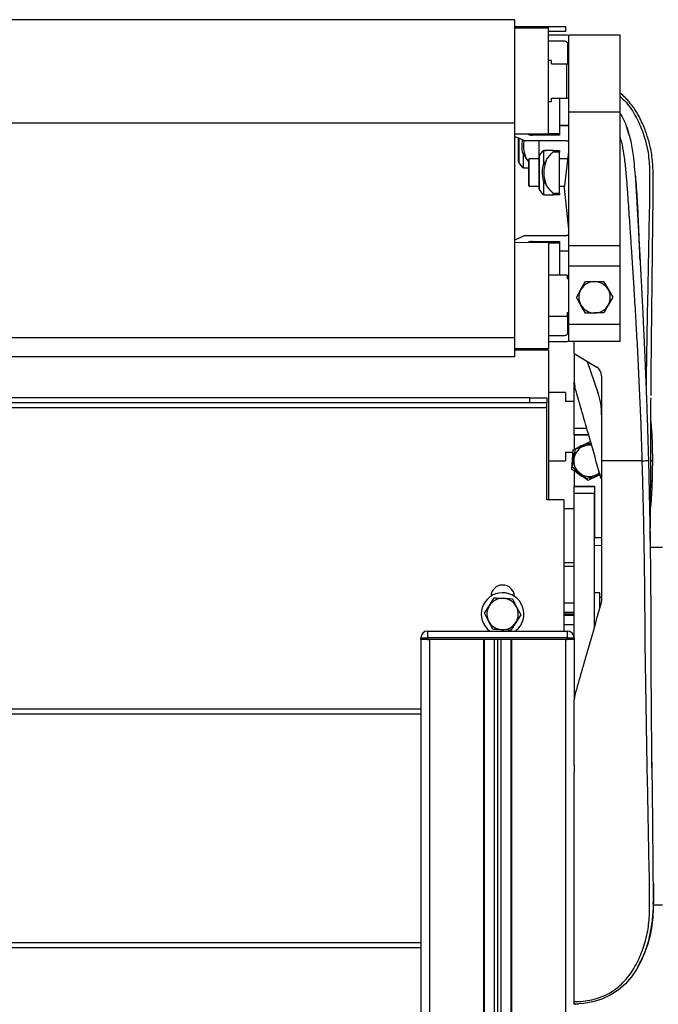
# Model space of a CAD drawing. Header units: millimetres. Extents: x 0 to 420, y 0 to 297.
# Tile 70 of 72: x 310 to 321, y 226 to 242. Entities that reach past the tile are written whole.
import ezdxf

# ---------------------------------------------------------------- set-up
doc = ezdxf.new("R2010")
doc.units = ezdxf.units.MM

msp = doc.modelspace()

# ---------------------------------------------------------------- linework, layer by layer
at = {"color": 7, "linetype": 'Continuous', "lineweight": 25}
for p, q in [((318.20286, 241.97465), (296.00071, 241.97465)), ((318.20286, 241.97465), (318.20286, 240.28652)), ((318.20286, 241.86364), (318.75792, 241.86364)), ((318.75792, 241.83589), (318.20286, 241.83853)), ((318.75792, 241.86364), (319.03544, 241.86364)), ((318.75792, 241.83589), (318.75792, 241.86364)), ((318.75792, 240.97555), (318.75792, 241.83589)), ((319.03544, 241.86364), (319.03544, 241.78038)), ((319.03544, 241.78038), (318.75792, 241.78038)), ((319.03544, 241.72487), (318.75792, 241.72487)), ((319.92353, 241.72487), (319.09095, 241.72487)), ((319.09095, 240.46708), (319.09095, 241.72487)), ((319.92353, 240.46708), (319.92353, 241.72487)), ((319.01879, 241.62496), (318.75792, 241.62496)), ((319.0743, 241.25308), (319.0743, 241.56946)), ((318.8051, 241.30858), (318.75792, 241.30858)), ((318.8051, 241.25308), (318.8051, 241.30858)), ((318.8051, 241.25308), (319.05487, 241.25308)), ((319.05487, 240.69803), (319.05487, 241.25308)), ((319.05487, 241.25308), (319.08262, 241.25308)), ((319.08262, 241.25308), (319.08262, 240.69803)), ((319.09095, 241.22533), (319.08262, 241.22533)), ((318.75792, 240.11522), (318.75792, 240.97555)), ((318.8051, 240.69803), (319.05487, 240.69803)), ((318.8051, 240.64252), (318.8051, 240.69803)), ((318.93553, 240.69803), (318.93553, 240.11522)), ((319.08262, 240.69803), (319.05487, 240.69803)), ((319.08262, 240.78129), (319.09095, 240.78129)), ((319.08262, 240.70635), (319.09095, 240.70635)), ((319.09095, 240.69803), (319.08636, 240.69803)), ((318.75792, 240.64252), (318.8051, 240.64252)), ((319.92353, 240.46708), (319.09095, 240.46708)), ((319.09095, 238.29048), (319.09095, 240.46708)), ((319.92353, 238.29048), (319.92353, 240.46708)), ((318.20286, 240.28652), (296.00071, 240.28652)), ((318.20286, 240.28652), (318.20286, 236.78968)), ((318.93553, 240.25398), (319.09095, 240.25398)), ((319.09095, 240.24566), (318.93553, 240.24566)), ((320.06719, 240.10709), (320.02818, 240.23172)), ((318.20286, 240.11258), (318.75792, 240.11522)), ((318.93553, 240.09302), (318.49149, 240.09302)), ((318.6025, 240.09302), (318.6025, 240.11448)), ((318.93553, 240.11522), (318.75789, 240.11522)), ((318.93553, 240.11522), (318.75792, 240.11522)), ((318.93553, 240.11522), (318.93553, 240.11522)), ((318.93553, 240.11522), (318.93553, 240.09302)), ((318.26947, 239.66052), (318.26947, 240.04299)), ((318.27451, 240.04094), (318.27451, 239.64457)), ((319.04982, 239.99866), (318.36379, 239.99866)), ((318.6025, 239.74288), (318.6025, 239.99866)), ((318.34163, 239.78972), (318.34163, 239.57299)), ((318.6025, 239.48246), (318.6025, 239.74288)), ((318.65857, 239.83145), (318.60755, 239.75884)), ((318.60755, 239.75884), (318.60755, 239.48246)), ((318.67466, 239.83042), (318.65858, 239.83145)), ((318.67466, 239.83042), (318.67466, 239.61369)), ((318.82984, 239.84324), (318.93553, 239.84324)), ((318.93553, 239.81549), (318.82984, 239.81549)), ((318.93553, 239.84324), (318.93553, 239.81549)), ((318.93553, 239.14943), (318.93553, 239.81549)), ((319.01879, 239.22713), (319.09095, 239.82141)), ((318.27451, 239.64457), (318.32554, 239.57196)), ((318.43043, 239.66755), (318.3869, 239.72179)), ((318.44431, 239.70448), (318.43043, 239.6906)), ((318.43043, 239.6906), (318.43043, 239.353)), ((318.6025, 239.70448), (318.44431, 239.70448)), ((318.44431, 239.34437), (318.44431, 239.70448)), ((319.07675, 239.70448), (318.93553, 239.70448)), ((318.6025, 239.22203), (318.6025, 239.48246)), ((318.60755, 239.48246), (318.60755, 239.20608)), ((318.43043, 239.353), (318.43043, 239.27431)), ((318.43043, 239.27431), (318.44431, 239.26044)), ((318.44431, 239.26044), (318.44431, 239.34437)), ((318.44431, 239.26044), (318.6025, 239.26044)), ((318.67466, 239.35123), (318.67466, 239.1345)), ((318.93553, 239.26044), (319.02283, 239.26044)), ((318.60755, 239.20608), (318.65857, 239.13347)), ((318.82984, 239.14943), (318.93553, 239.14943)), ((318.93553, 239.12167), (318.82984, 239.12167)), ((318.93553, 239.14943), (318.93553, 239.12167)), ((319.09095, 238.56129), (319.01879, 239.22713)), ((318.36379, 238.45561), (319.04056, 238.45561)), ((318.75792, 238.33905), (318.20286, 238.34169)), ((318.49149, 238.36125), (318.93553, 238.36125)), ((318.6025, 238.33979), (318.6025, 238.35525)), ((318.60755, 238.36125), (318.60755, 238.33976)), ((318.67466, 238.36125), (318.67466, 238.33944)), ((318.75396, 238.33905), (318.77293, 238.36125)), ((318.75769, 238.33905), (318.93553, 238.33905)), ((318.75792, 238.33905), (318.75792, 236.61838)), ((318.93553, 238.36125), (318.93553, 238.33905)), ((318.93553, 238.33905), (318.93553, 237.81175)), ((319.92353, 238.29048), (319.09095, 238.29048)), ((319.09095, 237.96049), (319.09095, 238.29048)), ((319.92353, 237.96049), (319.92353, 238.29048)), ((318.93553, 238.20861), (319.09095, 238.20861)), ((319.09095, 238.20028), (318.93553, 238.20028)), ((319.0632, 237.81175), (318.75792, 237.81175)), ((319.0632, 237.81175), (319.0632, 237.75624)), ((319.92353, 237.96049), (319.09095, 237.96049)), ((319.09095, 237.00692), (319.09095, 237.96049)), ((319.92353, 237.00692), (319.92353, 237.96049)), ((319.0632, 237.75624), (319.09095, 237.75624)), ((319.28454, 237.57759), (319.35765, 237.70616)), ((319.65345, 237.70811), (319.72825, 237.58051)), ((319.21144, 237.44901), (319.28454, 237.57759)), ((319.72825, 237.58051), (319.80304, 237.45292)), ((319.21144, 237.44901), (319.21144, 237.44901)), ((319.28623, 237.32141), (319.21144, 237.44901)), ((319.36103, 237.19382), (319.28623, 237.32141)), ((319.72994, 237.32434), (319.65683, 237.19577)), ((319.80304, 237.45292), (319.72994, 237.32434)), ((319.80304, 237.45292), (319.80304, 237.45292)), ((319.0632, 237.20119), (319.0632, 237.14568)), ((319.0632, 237.20119), (319.09095, 237.20119)), ((319.0743, 236.88481), (319.0743, 237.20119)), ((319.36103, 237.19382), (319.36103, 237.19382)), ((319.65683, 237.19577), (319.65683, 237.19577)), ((318.75792, 237.14568), (319.0632, 237.14568)), ((319.92353, 237.00692), (319.09095, 237.00692)), ((319.09095, 236.72939), (319.09095, 237.00692)), ((319.92353, 236.72939), (319.92353, 237.00692)), ((318.20286, 236.78968), (296.00071, 236.78968)), ((318.20286, 236.78968), (318.20286, 236.47962)), ((318.75792, 236.8293), (319.01879, 236.8293)), ((318.75792, 236.72939), (319.03544, 236.72939)), ((319.92353, 236.72939), (319.09095, 236.72939)), ((319.92353, 236.72939), (319.09095, 236.72939)), ((319.92353, 236.72939), (319.09095, 236.72939)), ((319.17421, 236.53512), (319.17421, 236.72939)), ((318.20286, 236.61574), (318.75792, 236.61838)), ((318.75792, 236.59063), (318.20286, 236.59063)), ((318.75792, 236.59063), (318.75792, 234.14839)), ((319.17421, 236.53512), (319.54273, 236.31348)), ((319.17421, 236.53235), (319.17421, 236.53512)), ((319.17896, 236.53226), (319.17421, 236.53235)), ((319.17421, 236.52541), (319.17421, 236.07458)), ((318.20286, 236.47962), (296.00071, 236.47962)), ((319.38828, 236.40637), (319.56294, 235.89912)), ((319.17421, 236.07458), (319.18496, 235.99808)), ((319.17421, 235.31955), (319.17421, 236.06486)), ((319.62342, 236.17078), (319.62342, 234.7867)), ((319.03544, 235.89681), (318.75792, 235.89681)), ((319.03544, 235.89681), (319.03544, 235.75805)), ((318.45264, 235.81355), (295.75094, 235.81355)), ((318.45264, 235.73029), (295.75094, 235.73029)), ((318.45264, 235.73029), (318.45264, 235.81355)), ((318.45264, 235.81355), (318.73016, 235.81355)), ((318.73016, 235.73029), (318.45264, 235.73029)), ((318.73016, 235.81355), (318.73016, 235.73029)), ((318.73016, 235.64704), (318.73016, 235.73029)), ((319.03544, 235.75805), (319.17421, 235.75805)), ((318.73016, 235.64704), (295.47341, 235.64704)), ((318.73016, 234.14839), (318.73016, 235.64704)), ((319.17421, 235.20854), (319.17421, 235.31955)), ((319.17421, 235.31955), (319.38869, 235.31955)), ((320.43954, 235.23524), (320.43954, 235.2353)), ((319.42, 235.20854), (319.17421, 235.20854)), ((319.17421, 235.20299), (319.17421, 234.97428)), ((319.42157, 235.20299), (319.17421, 235.20299)), ((319.3033, 235.03662), (319.44759, 235.10629)), ((319.03544, 234.92547), (319.15595, 234.92547)), ((319.03544, 234.92547), (319.03544, 234.7867)), ((319.14721, 234.80715), (319.15901, 234.96694)), ((319.15901, 234.96694), (319.3033, 235.03662)), ((319.17156, 234.83045), (319.19682, 234.97618)), ((318.75792, 234.7867), (319.03544, 234.7867)), ((319.1354, 234.64735), (319.14721, 234.80715)), ((319.14631, 234.68472), (319.17156, 234.83045)), ((320.28531, 234.7867), (319.62342, 234.7867)), ((319.25989, 234.58998), (319.14631, 234.68472)), ((319.17421, 234.62096), (319.17421, 234.37041)), ((319.37346, 234.49524), (319.25989, 234.58998)), ((319.54466, 234.53679), (319.40037, 234.46711)), ((319.59279, 234.57579), (319.5123, 234.54623)), ((319.59676, 234.56195), (319.54466, 234.53679)), ((319.17421, 234.36486), (319.17421, 234.37041)), ((319.17421, 234.37041), (319.50724, 234.37041)), ((319.17421, 234.36486), (319.50724, 234.36486)), ((319.17421, 234.25385), (319.17421, 234.36486)), ((319.50724, 234.37041), (319.50724, 233.53783)), ((320.43954, 234.33811), (320.43954, 234.33817)), ((319.00769, 234.14839), (318.73016, 234.14839)), ((319.00769, 234.14839), (319.00769, 232.01143)), ((319.50724, 234.25385), (319.17421, 234.25385)), ((319.17421, 231.87267), (319.17421, 234.25385)), ((319.50724, 232.06543), (319.50724, 234.25385)), ((319.00769, 234.00963), (319.17421, 234.00963)), ((319.50724, 233.53783), (319.62342, 233.53783)), ((319.62342, 233.40404), (319.50724, 233.39907)), ((320.61735, 233.37132), (320.41251, 233.37132)), ((319.17421, 233.12154), (319.00769, 233.12154)), ((319.17421, 233.06604), (319.00769, 233.06604)), ((317.79318, 232.42761), (317.87323, 232.55198)), ((318.16869, 232.5377), (318.23637, 232.40619)), ((319.59605, 232.63587), (319.50724, 232.63587)), ((319.59605, 232.38032), (319.59605, 232.63587)), ((319.62342, 232.5606), (319.59605, 232.5606)), ((319.62342, 232.51907), (319.61697, 232.47318)), ((317.71313, 232.30324), (317.79318, 232.42761)), ((318.23637, 232.40619), (318.30406, 232.27468)), ((319.17421, 232.4638), (319.00769, 232.4638)), ((317.78081, 232.17173), (317.71313, 232.30324)), ((318.30406, 232.27468), (318.22401, 232.15031)), ((319.17421, 232.31461), (319.00769, 232.31461)), ((319.17421, 232.28896), (319.00769, 232.28896)), ((319.17421, 232.26333), (319.00769, 232.26333)), ((317.8485, 232.04022), (317.78081, 232.17173)), ((318.22401, 232.15031), (318.14396, 232.02594)), ((319.17421, 232.11412), (319.00769, 232.11412)), ((316.67598, 231.90042), (316.78699, 231.90042)), ((316.67598, 231.87267), (316.67598, 231.90042)), ((316.78699, 231.87267), (316.67598, 231.87267)), ((316.67646, 231.87267), (316.67646, 201.06719)), ((316.78699, 232.01143), (319.06271, 232.01143)), ((316.78699, 232.01143), (316.78699, 231.90042)), ((319.06271, 231.90042), (316.78699, 231.90042)), ((316.78699, 231.90042), (316.78699, 231.87267)), ((319.06271, 231.87267), (316.78699, 231.87267)), ((316.78699, 231.87267), (316.81523, 231.87267)), ((316.81523, 231.87267), (316.81523, 198.56945)), ((317.69499, 231.87267), (317.69499, 198.56945)), ((317.70886, 231.87267), (317.70886, 198.56945)), ((317.86983, 231.87267), (317.86983, 198.56945)), ((317.92534, 231.87267), (317.92534, 198.56945)), ((317.98084, 231.87267), (317.98084, 198.56945)), ((318.14181, 231.87267), (318.14181, 198.56945)), ((318.15568, 231.87267), (318.15568, 198.56945)), ((318.22611, 232.01872), (318.21674, 232.01143)), ((319.03544, 231.87267), (319.03544, 198.56945)), ((319.03544, 231.87267), (319.06271, 231.87267)), ((319.06271, 232.01143), (319.06271, 231.90042)), ((319.06271, 231.87267), (319.06271, 231.90042)), ((319.06271, 231.90042), (319.17373, 231.90042)), ((319.17373, 231.87267), (319.06271, 231.87267)), ((319.17373, 231.90042), (319.17373, 231.87267)), ((319.17373, 231.87267), (319.17421, 231.87267)), ((319.17421, 231.87267), (319.17421, 230.89979)), ((319.18496, 230.96657), (319.17421, 230.89008)), ((316.67646, 230.73958), (297.52711, 230.73958)), ((316.67646, 230.65632), (297.52711, 230.65632)), ((319.17421, 229.82679), (319.17421, 229.7071)), ((319.17421, 229.82679), (319.17421, 229.7071)), ((320.44086, 229.78853), (320.4399, 229.87448)), ((320.61735, 227.54325), (320.46998, 227.54325)), ((320.40452, 227.02097), (320.44693, 227.25373)), ((316.67646, 226.93269), (297.52711, 226.93269)), ((320.37234, 226.90965), (320.36523, 226.88458)), ((316.67646, 226.84943), (297.52711, 226.84943)), ((320.31575, 226.74844), (320.30144, 226.71068)), ((320.30147, 226.71067), (320.30886, 226.73242)), ((320.14515, 226.42623), (320.14545, 226.42604))]:
    msp.add_line(p, q, dxfattribs=at)
at = {"color": 7, "linetype": 'Continuous', "lineweight": 25, "flags": 128}
for points in [[(318.36379, 239.99866), (318.26021, 240.04666), (318.20286, 240.06688)], [(318.20286, 238.38739), (318.26021, 238.40761), (318.36379, 238.45561)], [(320.43686, 236.80184), (320.43688, 236.80184), (320.4369, 236.80184)], [(320.3866, 234.78978), (320.39362, 234.52436), (320.39975, 234.26697), (320.4051, 234.01491), (320.40973, 233.76644), (320.41364, 233.52188), (320.41669, 233.29404), (320.41909, 233.07391), (320.42073, 232.88261), (320.42194, 232.69095), (320.42272, 232.5002), (320.42306, 232.31127), (320.42304, 232.12026), (320.42587, 231.42177), (320.43151, 230.72305), (320.43831, 230.02563), (320.4447, 229.43161), (320.45155, 228.83616), (320.45885, 228.23904), (320.46422, 227.63033), (320.46226, 227.48566), (320.45646, 227.35062), (320.4423, 227.2066), (320.43675, 227.1695), (320.42777, 227.11921), (320.41836, 227.07441), (320.41563, 227.06245), (320.41485, 227.05909), (320.41461, 227.05806), (320.41452, 227.05768), (320.41449, 227.05756), (320.41448, 227.05751), (320.41447, 227.0575), (320.41447, 227.05749), (320.41447, 227.05748), (320.41447, 227.05748), (320.41447, 227.05748), (320.41447, 227.05748), (320.37553, 226.91458), (320.32933, 226.78), (320.26675, 226.63459), (320.19221, 226.49755), (320.1086, 226.37559), (320.00987, 226.26217), (319.89382, 226.15981), (319.76495, 226.07548), (319.62527, 226.01084), (319.48028, 225.96698), (319.33099, 225.94186), (319.17421, 225.9336)], [(320.45083, 234.7867), (320.4492, 234.7867), (320.44436, 234.7867), (320.43646, 234.7867), (320.42572, 234.7867), (320.42428, 234.7867)], [(319.59958, 234.5718), (319.57625, 234.55468), (319.54466, 234.53679)], [(320.4369, 230.16281), (320.43689, 230.16281), (320.43686, 230.16281)]]:
    msp.add_lwpolyline(points, dxfattribs=at)
at = {"color": 7, "linetype": 'Continuous', "lineweight": 25}
for centre, radius, start, end in [((319.03544, 241.58611), 0.13876, 66.421822, 90), ((319.01879, 241.56946), 0.05551, 0, 90), ((318.49149, 240.25953), 0.16652, 241.232218, 270), ((319.04982, 239.94315), 0.05551, 42.181816, 90), ((318.63025, 239.74288), 0.02775, 144.904183, 180), ((318.68129, 239.81549), 0.02775, 89.590542, 144.523535), ((318.29722, 239.66052), 0.02775, 180, 215.095817), ((318.34826, 239.58792), 0.02775, 215.463774, 270.409458), ((318.63025, 239.22203), 0.02775, 180, 215.095817), ((318.68129, 239.14942), 0.02775, 215.470746, 270.396492), ((319.04056, 238.51111), 0.05551, 270, 335.215806), ((318.49149, 238.19473), 0.16652, 90, 118.767782), ((318.63025, 238.35525), 0.02775, 167.513141, 180), ((319.50724, 237.45096), 0.25618, 90.378035, 150.378035), ((319.50724, 237.45096), 0.25618, 30.378035, 90.378035), ((319.50724, 237.45096), 0.25618, 150.378035, 210.378035), ((319.50724, 237.45096), 0.25618, 330.378035, 30.378035), ((319.50724, 237.45096), 0.25618, 210.378035, 270.378035), ((319.50724, 237.45096), 0.25618, 270.378035, 330.378035), ((319.01879, 236.88481), 0.05551, 270, 0), ((319.03544, 236.86815), 0.13876, 270, 293.578178), ((319.4569, 236.17078), 0.16652, 0, 58.975391), ((318.51331, 235.53771), 1.11011, 0, 19), ((319.42398, 234.7867), 0.27753, 149.058669, 175.775489), ((319.42398, 234.7867), 0.25618, 110.167333, 170.167333), ((319.42398, 234.7867), 0.27753, 115.775489, 131.915204), ((319.42398, 234.7867), 0.27753, 89.058669, 115.775489), ((319.42398, 234.7867), 0.25618, 80.153962, 110.167333), ((319.42398, 234.7867), 0.27753, 175.775489, 191.915204), ((319.42398, 234.7867), 0.25618, 170.167333, 230.167333), ((319.42398, 234.7867), 0.27753, 209.058669, 235.775489), ((319.42398, 234.7867), 0.25618, 290.167333, 311.346038), ((319.42398, 234.7867), 0.25618, 230.167333, 290.167333), ((319.42398, 234.7867), 0.27753, 235.775489, 251.915204), ((319.42398, 234.7867), 0.27753, 269.058669, 295.775489), ((318.00859, 232.56649), 0.19427, 2.968431, 177.031569), ((318.00859, 232.28896), 0.34691, 308.830425, 233.130102), ((318.00859, 232.28896), 0.25618, 87.233327, 147.233327), ((318.00859, 232.28896), 0.25618, 27.233327, 87.233327), ((318.00859, 232.28896), 0.25618, 147.233327, 207.233327), ((318.00859, 232.28896), 0.25618, 327.233327, 27.233327), ((318.00859, 232.28896), 0.25618, 207.233327, 267.233327), ((318.00859, 232.28896), 0.25618, 267.233327, 327.233327), ((316.78699, 231.90042), 0.11101, 90, 180), ((319.06271, 231.90042), 0.11101, 0, 90)]:
    msp.add_arc(centre, radius, start, end, dxfattribs=at)
for points, knots in [([(320.42819, 235.84882), (320.4283, 235.86399), (320.42963, 236.05281), (320.43311, 236.41633), (320.43834, 236.94982), (320.44421, 237.4939), (320.45052, 238.04634), (320.45609, 238.50956), (320.4608, 238.87856), (320.46413, 239.14537), (320.46475, 239.40087), (320.45899, 239.65196), (320.42939, 239.85468), (320.39018, 240.00274), (320.36241, 240.0936), (320.32863, 240.18879), (320.28784, 240.28796), (320.2417, 240.38203), (320.19523, 240.46351), (320.15301, 240.52908), (320.10806, 240.59099), (320.0602, 240.64916), (320.00116, 240.71407), (319.95231, 240.75474), (319.92353, 240.7787)], [0, 0, 0, 0, 0.0089872, 0.11183291, 0.2135065, 0.3219419, 0.43025412, 0.53724486, 0.59439957, 0.64832165, 0.69546977, 0.74646308, 0.79812875, 0.81722698, 0.83790957, 0.8548379, 0.87752404, 0.90186195, 0.91722839, 0.93334789, 0.94819134, 0.9626056, 0.97796697, 1, 1, 1, 1]), ([(319.92353, 240.72363), (319.93976, 240.70983), (319.99309, 240.66448), (320.06871, 240.57252), (320.17825, 240.41246), (320.28111, 240.19144), (320.36754, 239.91434), (320.40592, 239.62512), (320.4066, 239.168), (320.39199, 238.54037), (320.37732, 237.74031), (320.36175, 236.90696), (320.35075, 236.32372), (320.34639, 236.01179), (320.34617, 235.99646)], [0, 0, 0, 0, 0.01312956, 0.04314461, 0.07343226, 0.13374054, 0.194631, 0.25451238, 0.31558003, 0.48009499, 0.6436943, 0.80695858, 0.99051461, 1, 1, 1, 1]), ([(319.92353, 240.44855), (319.92942, 240.43947), (319.96998, 240.3769), (320.03155, 240.23398), (320.09813, 240.01351), (320.13429, 239.78974), (320.15799, 239.57331), (320.17517, 239.3563), (320.18804, 239.15012), (320.1986, 238.96702), (320.206, 238.83612), (320.21269, 238.71824), (320.21875, 238.61114), (320.22508, 238.4986), (320.23168, 238.38055), (320.23854, 238.25692), (320.2458, 238.12448), (320.25408, 237.97146), (320.26401, 237.78485), (320.27602, 237.55359), (320.28871, 237.3009), (320.30185, 237.0288), (320.31382, 236.77008), (320.32554, 236.50497), (320.33786, 236.2123), (320.35094, 235.88074), (320.3642, 235.51411), (320.37618, 235.15223), (320.38318, 234.90867), (320.3866, 234.78978)], [0, 0, 0, 0, 0.00569624, 0.0392385, 0.0812727, 0.12669991, 0.1581842, 0.19582005, 0.24118559, 0.26685605, 0.29229286, 0.31015639, 0.32896183, 0.3487224, 0.36945061, 0.3911582, 0.41385613, 0.43922307, 0.47176669, 0.51215784, 0.56104095, 0.60485847, 0.65545542, 0.69728309, 0.74445102, 0.80954245, 0.8718254, 0.93743662, 1, 1, 1, 1]), ([(320.28531, 234.7867), (320.28083, 234.93636), (320.27173, 235.24073), (320.25369, 235.70477), (320.23255, 236.17695), (320.2094, 236.63155), (320.1853, 237.0629), (320.16686, 237.37128), (320.15406, 237.57809), (320.14738, 237.68465), (320.14049, 237.79326), (320.13338, 237.90392), (320.12607, 238.01663), (320.11865, 238.12964), (320.11073, 238.24907), (320.10191, 238.38103), (320.09168, 238.53337), (320.08003, 238.70611), (320.06748, 238.89126), (320.05363, 239.09661), (320.03772, 239.31749), (320.01787, 239.55319), (319.99018, 239.77531), (319.96176, 239.94817), (319.9328, 240.04007), (319.92353, 240.06948)], [0, 0, 0, 0, 0.084744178, 0.172359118, 0.262848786, 0.352280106, 0.430002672, 0.507385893, 0.527142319, 0.547287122, 0.567820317, 0.588741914, 0.610051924, 0.631750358, 0.652846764, 0.67779954, 0.70660869, 0.739274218, 0.775796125, 0.811647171, 0.855771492, 0.901154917, 0.945481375, 0.982552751, 1, 1, 1, 1]), ([(318.34163, 239.78972), (318.33338, 239.83345), (318.31959, 239.90657), (318.32999, 239.97998), (318.33417, 240.00949)], [0, 0, 0, 0, 0.59808104, 1, 1, 1, 1]), ([(318.35656, 240.00248), (318.35275, 239.97536), (318.34114, 239.89272), (318.3609, 239.79696), (318.38302, 239.73299), (318.3869, 239.72179)], [0, 0, 0, 0, 0.28710548, 0.87515035, 1, 1, 1, 1]), ([(318.3869, 239.72179), (318.37776, 239.73781), (318.36425, 239.7615), (318.3519, 239.78758), (318.34564, 239.79531), (318.34434, 239.79619), (318.34361, 239.79637), (318.34307, 239.79621), (318.34255, 239.79571), (318.34188, 239.79423), (318.34166, 239.79206), (318.34163, 239.7903), (318.34163, 239.78972)], [0, 0, 0, 0, 0.57729401, 0.85330633, 0.88795414, 0.90136229, 0.90995221, 0.91859483, 0.92645297, 0.94077433, 0.98062281, 1, 1, 1, 1]), ([(318.71993, 239.84324), (318.71079, 239.84279), (318.69728, 239.84212), (318.68493, 239.83995), (318.67867, 239.83649), (318.67737, 239.83551), (318.67665, 239.83485), (318.6761, 239.83425), (318.67558, 239.83355), (318.67492, 239.83235), (318.67469, 239.83133), (318.67467, 239.83065), (318.67466, 239.83042)], [0, 0, 0, 0, 0.577294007, 0.85330633, 0.887954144, 0.90136229, 0.909952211, 0.918594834, 0.926452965, 0.940774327, 0.980622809, 1, 1, 1, 1]), ([(318.68159, 239.84324), (318.68148, 239.84324), (318.67557, 239.84324), (318.69425, 239.84324), (318.7161, 239.84324), (318.71993, 239.84324)], [0, 0, 0, 0, 0.01507282, 0.8275091, 1, 1, 1, 1]), ([(318.82984, 239.84324), (318.82665, 239.84324), (318.78398, 239.84324), (318.75071, 239.84324), (318.71993, 239.84324)], [0, 0, 0, 0, 0.07497853, 1, 1, 1, 1]), ([(318.71993, 239.68162), (318.72359, 239.68776), (318.75324, 239.73745), (318.79406, 239.77904), (318.82984, 239.81549)], [0, 0, 0, 0, 0.1235441, 1, 1, 1, 1]), ([(318.82984, 239.81549), (318.83269, 239.81826), (318.83711, 239.82255), (318.84119, 239.82895), (318.84283, 239.83364), (318.84263, 239.83741), (318.84063, 239.84057), (318.83643, 239.84285), (318.83219, 239.8431), (318.82984, 239.84324)], [0, 0, 0, 0, 0.22756359, 0.353298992, 0.458741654, 0.564671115, 0.661238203, 0.812563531, 1, 1, 1, 1]), ([(318.32554, 239.57196), (318.32554, 239.57196), (318.32133, 239.57169), (318.3303, 239.5723), (318.33961, 239.57287), (318.34163, 239.57299)], [0, 0, 0, 0, 0.00050487, 0.78396152, 1, 1, 1, 1]), ([(318.34163, 239.57299), (318.34164, 239.57265), (318.34167, 239.57195), (318.34197, 239.57092), (318.3425, 239.56993), (318.34298, 239.56926), (318.34356, 239.56862), (318.34423, 239.56799), (318.34543, 239.56706), (318.34879, 239.56511), (318.35892, 239.56187), (318.3714, 239.56044), (318.3831, 239.56023), (318.3869, 239.56016)], [0, 0, 0, 0, 0.029016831, 0.059164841, 0.070169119, 0.081277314, 0.089211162, 0.097133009, 0.109615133, 0.140977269, 0.26618171, 0.762117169, 1, 1, 1, 1]), ([(318.67466, 239.35123), (318.66694, 239.39482), (318.65318, 239.4726), (318.66293, 239.56128), (318.67256, 239.60433), (318.67466, 239.61369)], [0, 0, 0, 0, 0.49946616, 0.89123574, 1, 1, 1, 1]), ([(318.67466, 239.61369), (318.67467, 239.61282), (318.67471, 239.61106), (318.67501, 239.60904), (318.67554, 239.60778), (318.67601, 239.60723), (318.67659, 239.60705), (318.67726, 239.60717), (318.67846, 239.60791), (318.68182, 239.61181), (318.69195, 239.63002), (318.70444, 239.65455), (318.71614, 239.67499), (318.71993, 239.68162)], [0, 0, 0, 0, 0.02901683, 0.05916484, 0.07016912, 0.08127731, 0.08921116, 0.09713301, 0.10961513, 0.14097727, 0.26618171, 0.76211717, 1, 1, 1, 1]), ([(318.71993, 239.68162), (318.70916, 239.64838), (318.68819, 239.58364), (318.6754, 239.45945), (318.69384, 239.3584), (318.71605, 239.29445), (318.71993, 239.2833)], [0, 0, 0, 0, 0.25700586, 0.50065091, 0.91289648, 1, 1, 1, 1]), ([(318.35638, 239.56016), (318.35928, 239.56016), (318.3648, 239.56016), (318.37787, 239.56016), (318.38406, 239.56016)], [0, 0, 0, 0, 0.52612721, 1, 1, 1, 1]), ([(318.3869, 239.56016), (318.39048, 239.56016), (318.40239, 239.56016), (318.41889, 239.56016), (318.43043, 239.56016)], [0, 0, 0, 0, 0.30066566, 1, 1, 1, 1]), ([(320.25006, 238.05712), (320.24586, 238.15558), (320.23729, 238.35624), (320.22396, 238.69377), (320.20906, 239.05625), (320.18904, 239.29878), (320.17853, 239.42604)], [0, 0, 0, 0, 0.22757309, 0.46379455, 0.71866071, 1, 1, 1, 1]), ([(318.71993, 239.2833), (318.71079, 239.29932), (318.69728, 239.323), (318.68493, 239.34908), (318.67867, 239.35682), (318.67737, 239.3577), (318.67665, 239.35787), (318.6761, 239.35772), (318.67558, 239.35722), (318.67492, 239.35574), (318.67469, 239.35357), (318.67467, 239.3518), (318.67466, 239.35123)], [0, 0, 0, 0, 0.57729401, 0.85330633, 0.88795414, 0.90136229, 0.90995221, 0.91859483, 0.92645297, 0.94077433, 0.98062281, 1, 1, 1, 1]), ([(318.82984, 239.14943), (318.82665, 239.15235), (318.78398, 239.19135), (318.75071, 239.23911), (318.71993, 239.2833)], [0, 0, 0, 0, 0.07497853, 1, 1, 1, 1]), ([(318.65857, 239.13347), (318.66038, 239.1336), (318.66269, 239.13377), (318.67252, 239.13437), (318.67466, 239.1345)], [0, 0, 0, 0, 0.78259363, 1, 1, 1, 1]), ([(318.67466, 239.1345), (318.67467, 239.13415), (318.67471, 239.13346), (318.67501, 239.13243), (318.67554, 239.13144), (318.67601, 239.13077), (318.67659, 239.13013), (318.67726, 239.1295), (318.67846, 239.12857), (318.68182, 239.12662), (318.69195, 239.12338), (318.70444, 239.12195), (318.71614, 239.12174), (318.71993, 239.12167)], [0, 0, 0, 0, 0.029016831, 0.059164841, 0.070169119, 0.081277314, 0.089211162, 0.097133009, 0.109615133, 0.140977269, 0.26618171, 0.762117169, 1, 1, 1, 1]), ([(318.68938, 239.12167), (318.69229, 239.12167), (318.69781, 239.12167), (318.71089, 239.12167), (318.71709, 239.12167)], [0, 0, 0, 0, 0.52588245, 1, 1, 1, 1]), ([(318.71993, 239.12167), (318.72359, 239.12167), (318.75324, 239.12167), (318.79406, 239.12167), (318.82984, 239.12167)], [0, 0, 0, 0, 0.123544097, 1, 1, 1, 1]), ([(318.82984, 239.12167), (318.83269, 239.12187), (318.83711, 239.12218), (318.84119, 239.12494), (318.84283, 239.12818), (318.84263, 239.13213), (318.84063, 239.13707), (318.83643, 239.14309), (318.83219, 239.14717), (318.82984, 239.14943)], [0, 0, 0, 0, 0.22756359, 0.35329899, 0.45874165, 0.56467112, 0.6612382, 0.81256353, 1, 1, 1, 1]), ([(319.35765, 237.70616), (319.36023, 237.70618), (319.40899, 237.7065), (319.45858, 237.70683), (319.50555, 237.70714)], [0, 0, 0, 0, 0.0529743, 1, 1, 1, 1]), ([(319.50555, 237.70714), (319.54493, 237.7074), (319.59455, 237.70772), (319.64338, 237.70805), (319.65345, 237.70811)], [0, 0, 0, 0, 0.79381431, 1, 1, 1, 1]), ([(319.50893, 237.19479), (319.46196, 237.19448), (319.41237, 237.19415), (319.36361, 237.19383), (319.36103, 237.19382)], [0, 0, 0, 0, 0.9470257, 1, 1, 1, 1]), ([(319.65683, 237.19577), (319.64676, 237.1957), (319.59793, 237.19538), (319.54831, 237.19505), (319.50893, 237.19479)], [0, 0, 0, 0, 0.20618569, 1, 1, 1, 1]), ([(319.61697, 234.49148), (319.54568, 234.74008), (319.40288, 235.23809), (319.25768, 235.74448), (319.18496, 235.99808)], [0, 0, 0, 0, 0.49918594, 1, 1, 1, 1]), ([(320.4141, 233.48724), (320.41516, 233.56104), (320.41812, 233.76636), (320.42102, 234.09366), (320.42317, 234.47617), (320.42276, 234.89791), (320.42429, 235.34444), (320.42678, 235.66503), (320.42794, 235.81327)], [0, 0, 0, 0, 0.0961866, 0.26759513, 0.42772881, 0.592867, 0.81173347, 1, 1, 1, 1]), ([(320.42521, 235.43084), (320.43201, 235.34067), (320.44817, 235.1263), (320.44986, 234.91128), (320.45083, 234.7867)], [0, 0, 0, 0, 0.42061708, 1, 1, 1, 1]), ([(320.4425, 235.17284), (320.44157, 235.19295), (320.43987, 235.22941), (320.43975, 235.23144), (320.43969, 235.23234)], [0, 0, 0, 0, 0.55159899, 1, 1, 1, 1]), ([(319.19682, 234.97618), (319.19925, 234.97707), (319.24502, 234.99388), (319.29157, 235.01098), (319.33566, 235.02717)], [0, 0, 0, 0, 0.0529743, 1, 1, 1, 1]), ([(319.33566, 235.02717), (319.37266, 235.04077), (319.41139, 235.05499), (319.4495, 235.06899), (319.45119, 235.06961)], [0, 0, 0, 0, 0.95556999, 1, 1, 1, 1]), ([(319.17421, 225.97269), (319.22344, 225.97391), (319.32132, 225.97634), (319.4669, 226.00043), (319.60798, 226.04207), (319.74155, 226.10362), (319.86428, 226.18404), (319.97373, 226.28095), (320.06921, 226.39161), (320.17796, 226.5525), (320.28121, 226.77311), (320.36751, 227.05034), (320.40592, 227.33952), (320.40659, 227.79665), (320.39197, 228.42432), (320.37739, 229.2242), (320.36147, 230.05826), (320.34653, 230.92592), (320.3325, 231.82125), (320.32944, 232.5279), (320.32289, 233.04927), (320.3176, 233.39225), (320.31123, 233.73565), (320.3038, 234.08104), (320.29536, 234.43072), (320.28867, 234.6678), (320.28531, 234.7867)], [0, 0, 0, 0, 0.01540227, 0.03061858, 0.04589778, 0.0611515, 0.07635239, 0.09167591, 0.1069667, 0.12239636, 0.15311965, 0.18413953, 0.21464534, 0.24575549, 0.32956556, 0.41290917, 0.49608211, 0.58959241, 0.68386766, 0.7780859, 0.81510034, 0.85211963, 0.88910287, 0.92601797, 0.9628961, 1, 1, 1, 1]), ([(319.62342, 234.7867), (319.62342, 234.69159), (319.62342, 234.50124), (319.62342, 234.12179), (319.62342, 233.65046), (319.62342, 233.08781), (319.62342, 232.70865), (319.62342, 232.51907)], [0, 0, 0, 0, 0.12264871, 0.2454767, 0.49573627, 0.74787131, 1, 1, 1, 1]), ([(320.28531, 234.7867), (320.29838, 234.78707), (320.32547, 234.78784), (320.35928, 234.78884), (320.38235, 234.78956), (320.38522, 234.78971), (320.3866, 234.78978)], [0, 0, 0, 0, 0.241201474, 0.5, 0.758798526, 1, 1, 1, 1]), ([(320.45083, 234.7867), (320.44785, 234.63218), (320.44247, 234.35271), (320.42643, 234.06646), (320.40761, 233.93636), (320.40668, 233.92995)], [0, 0, 0, 0, 0.54037583, 0.97735345, 1, 1, 1, 1]), ([(319.26789, 234.55723), (319.2337, 234.58049), (319.18926, 234.61072), (319.1455, 234.64048), (319.1354, 234.64735)], [0, 0, 0, 0, 0.76914426, 1, 1, 1, 1]), ([(319.40037, 234.46711), (319.39864, 234.46829), (319.35497, 234.498), (319.31055, 234.52821), (319.26789, 234.55723)], [0, 0, 0, 0, 0.03966261, 1, 1, 1, 1]), ([(319.5123, 234.54623), (319.46821, 234.53004), (319.42166, 234.51294), (319.37589, 234.49613), (319.37346, 234.49524)], [0, 0, 0, 0, 0.9470257, 1, 1, 1, 1]), ([(320.44621, 234.49814), (320.4458, 234.48602), (320.44499, 234.46179), (320.4438, 234.43128), (320.4429, 234.4097), (320.44255, 234.40172), (320.44251, 234.40076), (320.4425, 234.40057)], [0, 0, 0, 0, 0.23641966, 0.47273348, 0.70727655, 0.94275409, 1, 1, 1, 1]), ([(320.43969, 234.34106), (320.43964, 234.34015), (320.43939, 234.33526), (320.44035, 234.35333), (320.44179, 234.38482), (320.4425, 234.40057)], [0, 0, 0, 0, 0.10343721, 0.55165121, 1, 1, 1, 1]), ([(317.87323, 232.55198), (317.88328, 232.55149), (317.93206, 232.54914), (317.98162, 232.54674), (318.02096, 232.54484)], [0, 0, 0, 0, 0.20618569, 1, 1, 1, 1]), ([(318.02096, 232.54484), (318.06787, 232.54257), (318.11741, 232.54018), (318.16611, 232.53783), (318.16869, 232.5377)], [0, 0, 0, 0, 0.9470257, 1, 1, 1, 1]), ([(319.61697, 232.47318), (319.54568, 232.22457), (319.40288, 231.72656), (319.25768, 231.22018), (319.18496, 230.96657)], [0, 0, 0, 0, 0.49918594, 1, 1, 1, 1]), ([(317.99623, 232.03308), (317.95689, 232.03498), (317.90733, 232.03738), (317.85855, 232.03973), (317.8485, 232.04022)], [0, 0, 0, 0, 0.79381431, 1, 1, 1, 1]), ([(318.14396, 232.02594), (318.14138, 232.02607), (318.09268, 232.02842), (318.04314, 232.03081), (317.99623, 232.03308)], [0, 0, 0, 0, 0.0529743, 1, 1, 1, 1]), ([(319.17421, 229.82679), (319.17421, 230.00415), (319.17421, 230.35927), (319.17421, 230.713), (319.17421, 230.89008)], [0, 0, 0, 0, 0.49941172, 1, 1, 1, 1]), ([(319.17421, 225.97269), (319.17421, 226.2206), (319.17421, 226.71703), (319.17421, 227.4771), (319.17421, 228.2499), (319.17421, 228.99548), (319.17421, 229.4827), (319.17421, 229.7071)], [0, 0, 0, 0, 0.2041389, 0.40877747, 0.6153735, 0.8228525, 1, 1, 1, 1]), ([(320.21097, 226.53604), (320.24445, 226.59873), (320.30918, 226.71997), (320.37325, 226.9029), (320.42032, 227.08643), (320.4442, 227.23361), (320.45704, 227.34909), (320.46333, 227.42303), (320.46753, 227.48943), (320.47059, 227.55362), (320.47272, 227.61562), (320.47437, 227.68409), (320.47541, 227.75594), (320.47611, 227.83023), (320.47647, 227.8728), (320.47667, 227.89558)], [0, 0, 0, 0, 0.0987765, 0.19103517, 0.26933217, 0.36361337, 0.40112575, 0.43647829, 0.4769754, 0.52451825, 0.58026591, 0.64493626, 0.74579896, 0.86401282, 1, 1, 1, 1]), ([(320.46327, 227.56063), (320.46536, 227.59057), (320.47177, 227.68279), (320.47394, 227.76639), (320.4754, 227.82284)], [0, 0, 0, 0, 0.32467947, 1, 1, 1, 1]), ([(319.17421, 225.9336), (319.17421, 225.93413), (319.17421, 225.93521), (319.17421, 225.9437), (319.17421, 225.95625), (319.17421, 225.9672), (319.17421, 225.97269)], [0, 0, 0, 0, 0.249675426, 0.499392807, 0.749147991, 1, 1, 1, 1]), ([(319.17421, 225.9336), (319.19577, 225.93357), (319.22196, 225.93355), (319.24788, 225.93709), (319.25246, 225.93772)], [0, 0, 0, 0, 0.82328958, 1, 1, 1, 1])]:
    msp.add_open_spline(points, degree=3, knots=knots, dxfattribs=at)

doc.saveas('drawing.dxf')
